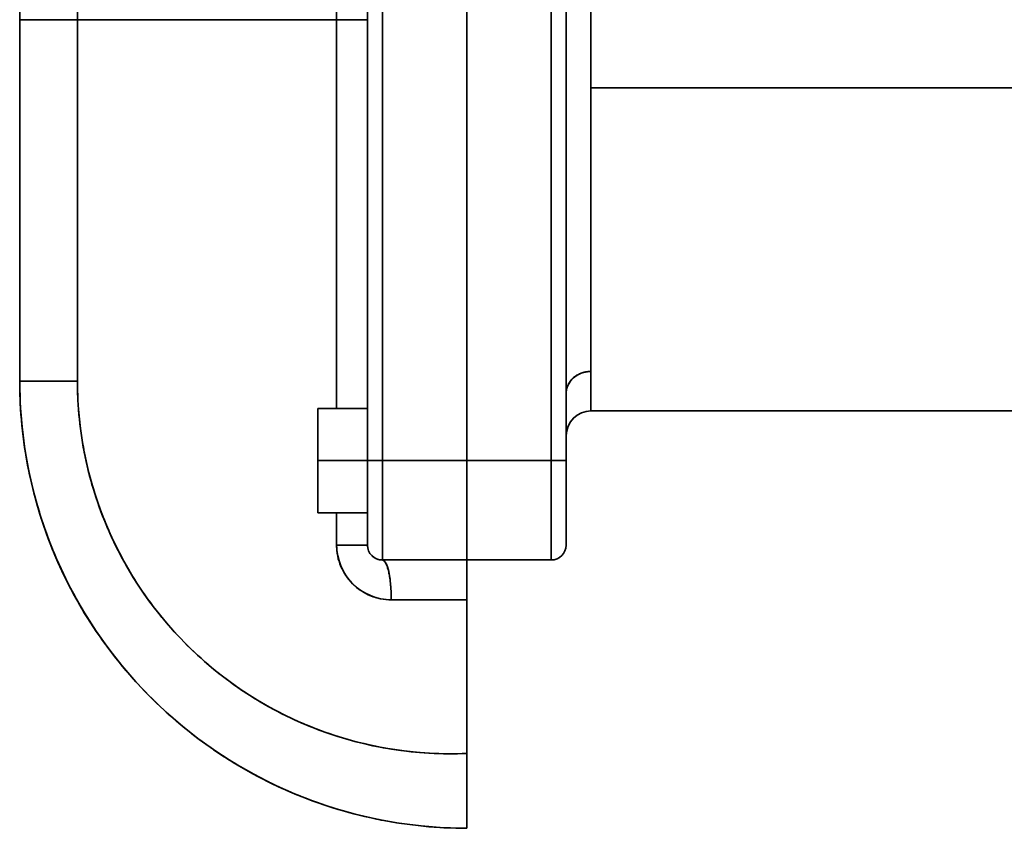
# Model space of a CAD drawing. Header units: inches. Extents: x 4039 to 5286, y 462 to 1855.
# Tile 4 of 26: x 4039 to 4238, y 932 to 1094. Entities that reach past the tile are written whole.
import ezdxf

# ---------------------------------------------------------------- set-up
doc = ezdxf.new("R2010")
doc.units = ezdxf.units.IN
doc.header["$MEASUREMENT"] = 0

msp = doc.modelspace()

# ---------------------------------------------------------------- linework, layer by layer
at = {"color": 7, "lineweight": 35}
for p, q in [((4109.43, 1005.61), (4109.43, 1155.61)), ((4109.43, 1005.61), (4109.43, 1155.61)), ((4112.43, 1005.61), (4112.43, 1155.61)), ((4112.43, 1155.61), (4112.43, 1005.61)), ((4129.43, 1005.61), (4129.43, 1155.61)), ((4129.43, 1155.61), (4129.43, 1005.61)), ((4129.43, 1155.61), (4129.43, 1005.61)), ((4129.43, 1005.61), (4129.43, 1155.61)), ((4146.43, 1005.61), (4146.43, 1155.61)), ((4146.43, 1155.61), (4146.43, 1005.61)), ((4149.43, 1155.61), (4149.43, 1005.61)), ((4149.43, 1005.61), (4149.43, 1155.61)), ((4103.23, 1145.11), (4103.23, 1094.35)), ((4051.05, 1136.26), (4051.05, 1094.35)), ((4051.05, 1094.35), (4051.05, 1136.26)), ((4154.43, 1130.4), (4154.43, 1080.61)), ((4154.43, 1080.61), (4154.43, 1130.4)), ((4039.43, 1121.65), (4039.43, 1094.35)), ((4039.43, 1021.61), (4039.43, 1094.35)), ((4039.43, 1094.35), (4039.43, 1021.61)), ((4039.43, 1021.61), (4039.43, 1094.35)), ((4051.05, 1021.61), (4051.05, 1094.35)), ((4103.23, 1094.35), (4051.05, 1094.35)), ((4051.05, 1021.61), (4051.05, 1094.35)), ((4051.05, 1094.35), (4103.23, 1094.35)), ((4052.18, 1094.35), (4109.43, 1094.35)), ((4109.43, 1094.35), (4052.18, 1094.35)), ((4103.23, 1016.11), (4103.23, 1094.35)), ((4103.23, 1094.35), (4103.23, 1016.11)), ((4109.43, 1094.35), (4109.43, 1016.11)), ((4244.47, 1080.61), (4154.43, 1080.61)), ((4154.43, 1023.56), (4154.43, 1080.61)), ((4154.43, 1080.61), (4244.47, 1080.61)), ((4154.43, 1080.61), (4154.43, 1023.56)), ((4244.47, 1015.61), (4154.43, 1015.61)), ((4112.43, 985.61), (4112.43, 1005.61)), ((4112.43, 1005.61), (4112.43, 985.61)), ((4129.43, 985.61), (4129.43, 1005.61)), ((4129.43, 1005.61), (4129.43, 985.61)), ((4146.43, 985.61), (4146.43, 1005.61)), ((4146.43, 1005.61), (4146.43, 985.61)), ((4129.43, 977.61), (4129.43, 946.68)), ((4129.43, 977.61), (4129.43, 946.68))]:
    msp.add_line(p, q, dxfattribs=at)
at = {"color": 7, "lineweight": 35, "ltscale": 0.066937}
msp.add_line((4039.43, 1097.03), (4039.43, 1094.35), dxfattribs=at)
at = {"color": 7, "lineweight": 35, "ltscale": 0.290643}
for p, q in [((4051.05, 1094.35), (4039.43, 1094.35)), ((4051.05, 1094.35), (4039.43, 1094.35)), ((4039.43, 1021.61), (4051.05, 1021.61)), ((4051.05, 1021.61), (4039.43, 1021.61))]:
    msp.add_line(p, q, dxfattribs=at)
at = {"color": 7, "lineweight": 35, "ltscale": 0.028352}
msp.add_line((4052.18, 1094.35), (4051.04, 1094.35), dxfattribs=at)
msp.add_line((4052.18, 1094.35), (4051.04, 1094.35), dxfattribs=at)
at = {"color": 7, "lineweight": 35, "ltscale": 0.155009}
for p, q in [((4103.23, 1094.35), (4109.43, 1094.35)), ((4103.23, 988.61), (4109.43, 988.61)), ((4109.43, 988.61), (4103.23, 988.61))]:
    msp.add_line(p, q, dxfattribs=at)
at = {"color": 7, "lineweight": 35, "ltscale": 0.198928}
for p, q in [((4154.43, 1015.61), (4154.43, 1023.56)), ((4154.43, 1023.56), (4154.43, 1015.61))]:
    msp.add_line(p, q, dxfattribs=at)
at = {"color": 7, "lineweight": 35, "ltscale": 0.2625}
for p, q in [((4099.43, 1005.61), (4099.43, 1016.11)), ((4099.43, 1016.11), (4099.43, 1005.61)), ((4099.43, 1005.61), (4099.43, 1016.11)), ((4109.43, 1005.61), (4109.43, 1016.11)), ((4109.43, 1005.61), (4109.43, 1016.11)), ((4099.43, 995.11), (4099.43, 1005.61)), ((4099.43, 995.11), (4099.43, 1005.61)), ((4099.43, 1005.61), (4099.43, 995.11)), ((4109.43, 995.11), (4109.43, 1005.61)), ((4109.43, 995.11), (4109.43, 1005.61))]:
    msp.add_line(p, q, dxfattribs=at)
at = {"color": 7, "lineweight": 35, "ltscale": 0.25}
for p, q in [((4109.43, 1016.11), (4099.43, 1016.11)), ((4099.43, 1016.11), (4109.43, 1016.11)), ((4099.43, 1016.11), (4109.43, 1016.11)), ((4109.43, 1005.61), (4099.43, 1005.61)), ((4099.43, 1005.61), (4109.43, 1005.61)), ((4109.43, 995.11), (4099.43, 995.11)), ((4099.43, 995.11), (4109.43, 995.11))]:
    msp.add_line(p, q, dxfattribs=at)
at = {"color": 7, "lineweight": 35, "ltscale": 0.075}
for p, q in [((4112.43, 1005.61), (4109.43, 1005.61)), ((4109.43, 1005.61), (4112.43, 1005.61)), ((4149.43, 1005.61), (4146.43, 1005.61)), ((4146.43, 1005.61), (4149.43, 1005.61))]:
    msp.add_line(p, q, dxfattribs=at)
at = {"color": 7, "lineweight": 35, "ltscale": 0.332288}
msp.add_line((4109.43, 1005.61), (4109.43, 992.31), dxfattribs=at)
at = {"color": 7, "lineweight": 35, "ltscale": 0.07775}
msp.add_line((4109.43, 1002.5), (4109.43, 1005.61), dxfattribs=at)
at = {"color": 7, "lineweight": 35, "ltscale": 0.425}
for p, q in [((4112.43, 1005.61), (4129.43, 1005.61)), ((4129.43, 1005.61), (4112.43, 1005.61)), ((4146.43, 1005.61), (4129.43, 1005.61)), ((4129.43, 1005.61), (4146.43, 1005.61)), ((4129.43, 985.61), (4112.43, 985.61)), ((4129.43, 985.61), (4112.43, 985.61)), ((4146.43, 985.61), (4129.43, 985.61)), ((4146.43, 985.61), (4129.43, 985.61))]:
    msp.add_line(p, q, dxfattribs=at)
at = {"color": 7, "lineweight": 35, "ltscale": 0.049009}
msp.add_line((4129.43, 1005.61), (4129.43, 1003.65), dxfattribs=at)
at = {"color": 7, "lineweight": 35, "ltscale": 0.097546}
msp.add_line((4129.43, 1001.7), (4129.43, 1005.61), dxfattribs=at)
at = {"color": 7, "lineweight": 35, "ltscale": 0.279357}
msp.add_line((4149.43, 994.43), (4149.43, 1005.61), dxfattribs=at)
at = {"color": 7, "lineweight": 35, "ltscale": 0.052654}
msp.add_line((4149.43, 1003.5), (4149.43, 1005.61), dxfattribs=at)
at = {"color": 7, "lineweight": 35, "ltscale": 0.048537}
msp.add_line((4129.43, 1003.65), (4129.43, 1001.7), dxfattribs=at)
at = {"color": 7, "lineweight": 35, "ltscale": 0.03628}
msp.add_line((4149.43, 1002.05), (4149.43, 1003.5), dxfattribs=at)
at = {"color": 7, "lineweight": 35, "ltscale": 0.065359}
msp.add_line((4109.43, 999.88), (4109.43, 1002.5), dxfattribs=at)
at = {"color": 7, "lineweight": 35, "ltscale": 0.047597}
msp.add_line((4129.43, 1001.7), (4129.43, 999.8), dxfattribs=at)
at = {"color": 7, "lineweight": 35, "ltscale": 0.093796}
msp.add_line((4129.43, 997.95), (4129.43, 1001.7), dxfattribs=at)
at = {"color": 7, "lineweight": 35, "ltscale": 0.067517}
msp.add_line((4149.43, 999.35), (4149.43, 1002.05), dxfattribs=at)
at = {"color": 7, "lineweight": 35, "ltscale": 0.052539}
msp.add_line((4109.43, 997.78), (4109.43, 999.88), dxfattribs=at)
at = {"color": 7, "lineweight": 35, "ltscale": 0.046199}
msp.add_line((4129.43, 999.8), (4129.43, 997.95), dxfattribs=at)
at = {"color": 7, "lineweight": 35, "ltscale": 0.056415}
msp.add_line((4149.43, 997.09), (4149.43, 999.35), dxfattribs=at)
at = {"color": 7, "lineweight": 35, "ltscale": 0.040388}
msp.add_line((4109.43, 996.16), (4109.43, 997.78), dxfattribs=at)
at = {"color": 7, "lineweight": 35, "ltscale": 0.044357}
msp.add_line((4129.43, 997.95), (4129.43, 996.18), dxfattribs=at)
at = {"color": 7, "lineweight": 35, "ltscale": 0.086444}
msp.add_line((4129.43, 994.49), (4129.43, 997.95), dxfattribs=at)
at = {"color": 7, "lineweight": 35, "ltscale": 0.029233}
msp.add_line((4149.43, 995.92), (4149.43, 997.09), dxfattribs=at)
at = {"color": 7, "lineweight": 35, "ltscale": 0.1625}
msp.add_line((4103.23, 988.61), (4103.23, 995.11), dxfattribs=at)
at = {"color": 7, "lineweight": 35, "ltscale": 0.162499}
for p, q in [((4103.23, 995.11), (4103.23, 988.61)), ((4109.43, 995.11), (4109.43, 988.61))]:
    msp.add_line(p, q, dxfattribs=at)
at = {"color": 7, "lineweight": 35, "ltscale": 0.064484}
msp.add_line((4109.43, 993.59), (4109.43, 996.16), dxfattribs=at)
at = {"color": 7, "lineweight": 35, "ltscale": 0.042087}
msp.add_line((4129.43, 996.18), (4129.43, 994.49), dxfattribs=at)
at = {"color": 7, "lineweight": 35, "ltscale": 0.048041}
msp.add_line((4149.43, 994), (4149.43, 995.92), dxfattribs=at)
at = {"color": 7, "lineweight": 35, "ltscale": 0.052866}
msp.add_line((4109.43, 991.47), (4109.43, 993.59), dxfattribs=at)
at = {"color": 7, "lineweight": 35, "ltscale": 0.039411}
msp.add_line((4129.43, 994.49), (4129.43, 992.92), dxfattribs=at)
at = {"color": 7, "lineweight": 35, "ltscale": 0.075768}
msp.add_line((4129.43, 991.46), (4129.43, 994.49), dxfattribs=at)
at = {"color": 7, "lineweight": 35, "ltscale": 0.145643}
msp.add_line((4149.43, 988.61), (4149.43, 994.43), dxfattribs=at)
at = {"color": 7, "lineweight": 35, "ltscale": 0.02861}
msp.add_line((4149.43, 992.86), (4149.43, 994), dxfattribs=at)
at = {"color": 7, "lineweight": 35, "ltscale": 0.014325}
msp.add_line((4109.43, 992.31), (4109.43, 991.74), dxfattribs=at)
at = {"color": 7, "lineweight": 35, "ltscale": 0.020963}
msp.add_line((4109.43, 991.74), (4109.43, 990.9), dxfattribs=at)
at = {"color": 7, "lineweight": 35, "ltscale": 0.023869}
msp.add_line((4109.43, 990.52), (4109.43, 991.47), dxfattribs=at)
at = {"color": 7, "lineweight": 35, "ltscale": 0.036356}
msp.add_line((4129.43, 992.92), (4129.43, 991.46), dxfattribs=at)
at = {"color": 7, "lineweight": 35, "ltscale": 0.032952}
msp.add_line((4129.43, 991.46), (4129.43, 990.15), dxfattribs=at)
at = {"color": 7, "lineweight": 35, "ltscale": 0.062182}
msp.add_line((4129.43, 988.98), (4129.43, 991.46), dxfattribs=at)
at = {"color": 7, "lineweight": 35, "ltscale": 0.029568}
msp.add_line((4149.43, 991.67), (4149.43, 992.86), dxfattribs=at)
at = {"color": 7, "lineweight": 35, "ltscale": 0.028349}
msp.add_line((4149.43, 990.54), (4149.43, 991.67), dxfattribs=at)
at = {"color": 7, "lineweight": 35, "ltscale": 0.057424}
msp.add_line((4109.43, 990.9), (4109.43, 988.61), dxfattribs=at)
at = {"color": 7, "lineweight": 35, "ltscale": 0.022906}
msp.add_line((4109.43, 989.6), (4109.43, 990.52), dxfattribs=at)
at = {"color": 7, "lineweight": 35, "ltscale": 0.017661}
msp.add_line((4109.43, 988.89), (4109.43, 989.6), dxfattribs=at)
at = {"color": 7, "lineweight": 35, "ltscale": 0.02923}
msp.add_line((4129.43, 990.15), (4129.43, 988.98), dxfattribs=at)
at = {"color": 7, "lineweight": 35, "ltscale": 0.024426}
msp.add_line((4149.43, 989.56), (4149.43, 990.54), dxfattribs=at)
at = {"color": 7, "lineweight": 35, "ltscale": 0.017305}
msp.add_line((4149.43, 988.87), (4149.43, 989.56), dxfattribs=at)
at = {"color": 7, "lineweight": 35, "ltscale": 0.007178}
msp.add_line((4109.43, 988.61), (4109.43, 988.89), dxfattribs=at)
at = {"color": 7, "lineweight": 35, "ltscale": 0.025226}
msp.add_line((4129.43, 988.98), (4129.43, 987.97), dxfattribs=at)
at = {"color": 7, "lineweight": 35, "ltscale": 0.046205}
msp.add_line((4129.43, 987.13), (4129.43, 988.98), dxfattribs=at)
at = {"color": 7, "lineweight": 35, "ltscale": 0.020979}
msp.add_line((4129.43, 987.97), (4129.43, 987.13), dxfattribs=at)
at = {"color": 7, "lineweight": 35, "ltscale": 0.016531}
msp.add_line((4129.43, 987.13), (4129.43, 986.47), dxfattribs=at)
at = {"color": 7, "lineweight": 35, "ltscale": 0.028452}
msp.add_line((4129.43, 985.99), (4129.43, 987.13), dxfattribs=at)
at = {"color": 7, "lineweight": 35, "ltscale": 0.006602}
msp.add_line((4149.43, 988.61), (4149.43, 988.87), dxfattribs=at)
at = {"color": 7, "lineweight": 35, "ltscale": 0.011922}
msp.add_line((4129.43, 986.47), (4129.43, 985.99), dxfattribs=at)
at = {"color": 7, "lineweight": 35, "ltscale": 0.0072}
msp.add_line((4129.43, 985.99), (4129.43, 985.7), dxfattribs=at)
at = {"color": 7, "lineweight": 35, "ltscale": 0.009608}
msp.add_line((4129.43, 985.61), (4129.43, 985.99), dxfattribs=at)
at = {"color": 7, "lineweight": 35, "ltscale": 0.002408}
msp.add_line((4129.43, 985.7), (4129.43, 985.61), dxfattribs=at)
at = {"color": 7, "lineweight": 35, "ltscale": 0.003843}
msp.add_line((4129.43, 985.61), (4129.43, 985.45), dxfattribs=at)
msp.add_line((4129.43, 985.61), (4129.43, 985.45), dxfattribs=at)
at = {"color": 7, "lineweight": 35, "ltscale": 0.011382}
msp.add_line((4129.43, 985.45), (4129.43, 985), dxfattribs=at)
msp.add_line((4129.43, 985.45), (4129.43, 985), dxfattribs=at)
at = {"color": 7, "lineweight": 35, "ltscale": 0.018481}
msp.add_line((4129.43, 985), (4129.43, 984.26), dxfattribs=at)
msp.add_line((4129.43, 985), (4129.43, 984.26), dxfattribs=at)
at = {"color": 7, "lineweight": 35, "ltscale": 0.024873}
msp.add_line((4129.43, 984.26), (4129.43, 983.26), dxfattribs=at)
msp.add_line((4129.43, 984.26), (4129.43, 983.26), dxfattribs=at)
at = {"color": 7, "lineweight": 35, "ltscale": 0.030308}
msp.add_line((4129.43, 983.26), (4129.43, 982.05), dxfattribs=at)
msp.add_line((4129.43, 983.26), (4129.43, 982.05), dxfattribs=at)
at = {"color": 7, "lineweight": 35, "ltscale": 0.034577}
msp.add_line((4129.43, 982.05), (4129.43, 980.67), dxfattribs=at)
msp.add_line((4129.43, 982.05), (4129.43, 980.67), dxfattribs=at)
at = {"color": 7, "lineweight": 35, "ltscale": 0.076537}
msp.add_line((4129.43, 980.67), (4129.43, 977.61), dxfattribs=at)
at = {"color": 7, "lineweight": 35, "ltscale": 0.037518}
msp.add_line((4129.43, 980.67), (4129.43, 979.17), dxfattribs=at)
at = {"color": 7, "lineweight": 35, "ltscale": 0.014767}
msp.add_line((4129.43, 978.99), (4129.43, 979.58), dxfattribs=at)
at = {"color": 7, "lineweight": 35, "ltscale": 0.039018}
msp.add_line((4129.43, 979.17), (4129.43, 977.61), dxfattribs=at)
at = {"color": 7, "lineweight": 35, "ltscale": 0.38001}
msp.add_line((4114.23, 977.61), (4129.43, 977.61), dxfattribs=at)
msp.add_line((4114.23, 977.61), (4129.43, 977.61), dxfattribs=at)
at = {"color": 7, "lineweight": 35, "ltscale": 0.074144}
msp.add_line((4129.43, 943.72), (4129.43, 946.68), dxfattribs=at)
at = {"color": 7, "lineweight": 35, "ltscale": 0.037393}
msp.add_line((4129.43, 946.68), (4129.43, 945.19), dxfattribs=at)
at = {"color": 7, "lineweight": 35, "ltscale": 0.036751}
msp.add_line((4129.43, 945.19), (4129.43, 943.72), dxfattribs=at)
at = {"color": 7, "lineweight": 35, "ltscale": 0.071323}
msp.add_line((4129.43, 940.86), (4129.43, 943.72), dxfattribs=at)
at = {"color": 7, "lineweight": 35, "ltscale": 0.036114}
msp.add_line((4129.43, 943.72), (4129.43, 942.27), dxfattribs=at)
at = {"color": 7, "lineweight": 35, "ltscale": 0.035209}
msp.add_line((4129.43, 942.27), (4129.43, 940.86), dxfattribs=at)
at = {"color": 7, "lineweight": 35, "ltscale": 0.06512}
msp.add_line((4129.43, 938.26), (4129.43, 940.86), dxfattribs=at)
at = {"color": 7, "lineweight": 35, "ltscale": 0.033455}
msp.add_line((4129.43, 940.86), (4129.43, 939.53), dxfattribs=at)
at = {"color": 7, "lineweight": 35, "ltscale": 0.031665}
msp.add_line((4129.43, 939.53), (4129.43, 938.26), dxfattribs=at)
at = {"color": 7, "lineweight": 35, "ltscale": 0.057089}
msp.add_line((4129.43, 935.97), (4129.43, 938.26), dxfattribs=at)
at = {"color": 7, "lineweight": 35, "ltscale": 0.029814}
msp.add_line((4129.43, 938.26), (4129.43, 937.07), dxfattribs=at)
at = {"color": 7, "lineweight": 35, "ltscale": 0.027275}
msp.add_line((4129.43, 937.07), (4129.43, 935.97), dxfattribs=at)
at = {"color": 7, "lineweight": 35, "ltscale": 0.046452}
msp.add_line((4129.43, 934.12), (4129.43, 935.97), dxfattribs=at)
at = {"color": 7, "lineweight": 35, "ltscale": 0.024574}
msp.add_line((4129.43, 935.97), (4129.43, 934.99), dxfattribs=at)
at = {"color": 7, "lineweight": 35, "ltscale": 0.021879}
msp.add_line((4129.43, 934.99), (4129.43, 934.12), dxfattribs=at)
at = {"color": 7, "lineweight": 35, "ltscale": 0.034418}
msp.add_line((4129.43, 932.74), (4129.43, 934.12), dxfattribs=at)
at = {"color": 7, "lineweight": 35, "ltscale": 0.018867}
msp.add_line((4129.43, 934.12), (4129.43, 933.36), dxfattribs=at)
at = {"color": 7, "lineweight": 35, "ltscale": 0.01555}
msp.add_line((4129.43, 933.36), (4129.43, 932.74), dxfattribs=at)
at = {"color": 7, "lineweight": 35, "ltscale": 0.021191}
msp.add_line((4129.43, 931.89), (4129.43, 932.74), dxfattribs=at)
at = {"color": 7, "lineweight": 35, "ltscale": 0.012273}
msp.add_line((4129.43, 932.74), (4129.43, 932.25), dxfattribs=at)
at = {"color": 7, "lineweight": 35, "ltscale": 0.008918}
msp.add_line((4129.43, 932.25), (4129.43, 931.89), dxfattribs=at)
at = {"color": 7, "lineweight": 35, "ltscale": 0.007162}
msp.add_line((4129.43, 931.61), (4129.43, 931.89), dxfattribs=at)
at = {"color": 7, "lineweight": 35, "ltscale": 0.005363}
msp.add_line((4129.43, 931.89), (4129.43, 931.68), dxfattribs=at)
at = {"color": 7, "lineweight": 35, "ltscale": 0.001798}
msp.add_line((4129.43, 931.68), (4129.43, 931.61), dxfattribs=at)
at = {"color": 7, "lineweight": 35}
for points in [[(4149.43, 1019.18), (4149.43, 1019.34), (4149.44, 1019.52), (4149.45, 1019.6), (4149.46, 1019.69), (4149.48, 1019.82), (4149.51, 1019.96), (4149.54, 1020.09), (4149.57, 1020.23), (4149.62, 1020.38), (4149.68, 1020.54), (4149.74, 1020.7), (4149.81, 1020.86), (4149.89, 1021.01), (4149.97, 1021.17), (4150.07, 1021.32), (4150.17, 1021.47), (4150.28, 1021.62), (4150.39, 1021.77), (4150.52, 1021.91), (4150.65, 1022.05), (4150.72, 1022.12), (4150.79, 1022.18), (4150.86, 1022.25), (4150.93, 1022.31), (4151.01, 1022.38), (4151.08, 1022.44), (4151.24, 1022.56), (4151.41, 1022.67), (4151.57, 1022.78), (4151.75, 1022.88), (4151.93, 1022.97), (4152.1, 1023.06), (4152.29, 1023.14), (4152.47, 1023.21), (4152.66, 1023.28), (4152.85, 1023.34), (4153.05, 1023.39), (4153.24, 1023.44), (4153.44, 1023.48), (4153.63, 1023.51), (4153.83, 1023.53), (4154.03, 1023.55), (4154.23, 1023.56), (4154.43, 1023.56)], [(4112.43, 985.61), (4112.47, 985.6), (4112.52, 985.6), (4112.56, 985.58), (4112.61, 985.57), (4112.64, 985.55), (4112.67, 985.53), (4112.73, 985.49), (4112.78, 985.45), (4112.82, 985.41), (4112.87, 985.36), (4112.91, 985.32), (4112.94, 985.28), (4112.98, 985.23), (4113.01, 985.17), (4113.06, 985.09), (4113.11, 985), (4113.17, 984.9), (4113.2, 984.83), (4113.24, 984.75), (4113.31, 984.58), (4113.38, 984.4), (4113.44, 984.21), (4113.5, 984.02), (4113.56, 983.81), (4113.6, 983.67), (4113.64, 983.53), (4113.71, 983.23), (4113.76, 982.99), (4113.81, 982.74), (4113.85, 982.49), (4113.88, 982.3), (4113.92, 982.11), (4113.97, 981.72), (4114.02, 981.32), (4114.07, 980.91), (4114.1, 980.58), (4114.13, 980.25), (4114.15, 979.91), (4114.17, 979.66), (4114.18, 979.4), (4114.2, 978.89), (4114.22, 978.46), (4114.22, 978.04), (4114.23, 977.61)]]:
    msp.add_lwpolyline(points, dxfattribs=at)
for centre, radius, start, end in [((4129.43, 1021.61), 90, 179.9999, 269.9998), ((4129.43, 1021.61), 90, 180, 191.3682), ((4129.42, 1021.6), 89.99, 179.9992, 201.6551), ((4126.01, 1021.6), 74.96, 179.9979, 185.8509), ((4126.05, 1021.61), 75, 179.9998, 272.5785), ((4154.43, 1010.61), 5, 89.9989, 179.7479), ((4125.99, 1021.6), 74.93, 185.8477, 191.7003), ((4126, 1021.59), 74.95, 191.6967, 197.543), ((4129.43, 1021.61), 90, 191.3682, 202.7177), ((4126.02, 1021.6), 74.97, 197.5393, 203.3766), ((4126.03, 1021.59), 74.97, 203.3729, 209.2005), ((4114.23, 988.61), 11, 179.9995, 270), ((4114.2, 988.6), 10.97, 179.9835, 191.5323), ((4112.43, 988.61), 3, 179.9995, 270), ((4112.43, 988.61), 3, 180, 270), ((4112.43, 988.61), 3, 180, 270), ((4146.43, 988.61), 3, 270, 0), ((4146.43, 988.61), 3, 270, 0), ((4129.43, 1021.61), 90, 202.7177, 214.0334), ((4129.44, 1021.61), 90.02, 203.238, 213.1386), ((4114.2, 988.6), 10.98, 191.5048, 203.0029), ((4126.02, 1021.58), 74.96, 209.1967, 215.0146), ((4114.21, 988.59), 10.98, 202.974, 214.392), ((4114.21, 988.59), 10.97, 214.3669, 225.6892), ((4114.21, 988.59), 10.98, 225.6618, 236.8772), ((4114.21, 988.58), 10.97, 236.8526, 247.9823), ((4126.01, 1021.57), 74.94, 215.011, 220.8186), ((4114.22, 988.58), 10.98, 247.9583, 259.0165), ((4114.23, 988.59), 10.98, 258.9923, 270.0099), ((4129.43, 1021.61), 90, 214.0334, 225.3053), ((4126.02, 1021.57), 74.95, 220.8154, 226.61), ((4126.04, 1021.58), 74.97, 226.6061, 232.3864), ((4126.03, 1021.57), 74.96, 232.3828, 238.1526), ((4129.43, 1021.61), 90, 225.3053, 236.5308), ((4126.03, 1021.55), 74.94, 238.1492, 243.9089), ((4126.03, 1021.55), 74.94, 243.9055, 249.6558), ((4126.04, 1021.56), 74.95, 249.6524, 255.3943), ((4129.43, 1021.6), 90, 235.2676, 237.1269), ((4126.04, 1021.57), 74.96, 255.3908, 261.126), ((4126.05, 1021.57), 74.96, 261.1226, 266.8537), ((4129.43, 1021.61), 90, 236.5308, 247.714), ((4126.05, 1021.56), 74.95, 266.85, 272.5805), ((4129.42, 1021.59), 89.98, 246.5949, 248.2683), ((4129.43, 1021.61), 90, 247.714, 258.8655), ((4129.43, 1021.61), 90, 258.0736, 259.2678), ((4129.43, 1021.61), 90, 258.8655, 264.4339), ((4129.43, 1021.61), 90, 264.4339, 270)]:
    msp.add_arc(centre, radius, start, end, dxfattribs=at)
for centre, major_axis, ratio, start_param, end_param in [((4154.43, 1019.17), (5, 0), 0.877594, 1.571166, 3.141865), ((4112.43, 977.61), (0, 8), 0.224951, 4.712389, 6.283185)]:
    msp.add_ellipse(centre, major_axis=major_axis, ratio=ratio, start_param=start_param, end_param=end_param, dxfattribs=at)

doc.saveas('drawing.dxf')
